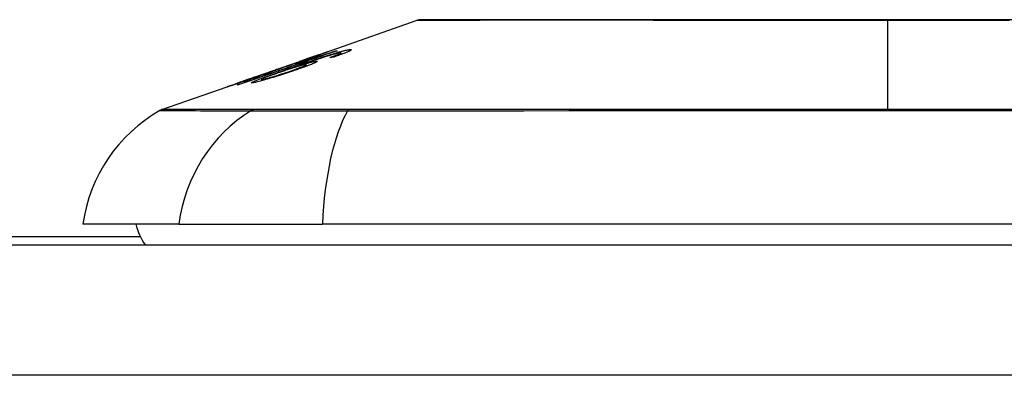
# Model space of a CAD drawing. Header units: inches. Extents: x 11 to 342, y 26 to 169.
# Tile 113 of 218: x 45.764 to 46.51, y 169.082 to 169.351. Entities that reach past the tile are written whole.
import ezdxf

# ---------------------------------------------------------------- set-up
doc = ezdxf.new("R2010")
doc.units = ezdxf.units.IN
doc.header["$MEASUREMENT"] = 0
doc.layers.add('Visible Edges(ANSI)', color=7, linetype='Continuous', lineweight=25)
doc.layers.add('Visible Tangent Edges(ANSI)', color=7, linetype='Continuous', lineweight=25)

msp = doc.modelspace()

# ---------------------------------------------------------------- linework, layer by layer
at = {"layer": 'Visible Edges(ANSI)'}
for p, q in [((45.98691, 169.32358), (46.0651, 169.35095)), ((46.00345, 169.32777), (46.00345, 169.32751)), ((45.9416, 169.30772), (45.97672, 169.32001)), ((45.97258, 169.31778), (45.98138, 169.32086)), ((45.97714, 169.32015), (45.97714, 169.32015)), ((45.98138, 169.32086), (45.98138, 169.32045)), ((45.98651, 169.32203), (45.98651, 169.32165)), ((45.99009, 169.32458), (45.99009, 169.3243)), ((46.00548, 169.32517), (46.00548, 169.32428)), ((46.00726, 169.32617), (46.00726, 169.32493)), ((45.95767, 169.31329), (45.96576, 169.31612)), ((45.95902, 169.3137), (45.95902, 169.31342)), ((45.96571, 169.31609), (45.96571, 169.31586)), ((45.97401, 169.31602), (45.97401, 169.31566)), ((45.98095, 169.3172), (45.98095, 169.316)), ((45.87157, 169.28321), (45.93341, 169.30485)), ((45.94118, 169.30757), (45.94118, 169.30756)), ((45.94698, 169.30598), (45.94698, 169.30506)), ((45.92873, 169.30313), (45.92873, 169.30291)), ((45.88444, 169.1963), (45.81168, 169.1963)), ((45.88444, 169.1963), (45.99322, 169.1963)), ((46.8506, 169.1963), (45.99322, 169.1963)), ((45.85521, 169.18655), (44.92191, 169.18655)), ((10.61941, 169.18055), (82.22441, 169.18055))]:
    msp.add_line(p, q, dxfattribs=at)
at = {"layer": 'Visible Edges(ANSI)', "flags": 128}
for points in [[(46.52538, 169.35126), (46.50862, 169.35125), (46.49161, 169.35124), (46.47442, 169.35123), (46.45711, 169.35123), (46.43973, 169.35122), (46.42236, 169.35122), (46.40497, 169.35122), (46.38757, 169.35123), (46.37021, 169.35123), (46.35295, 169.35124), (46.33585, 169.35125), (46.31899, 169.35126), (46.30241, 169.35128), (46.28618, 169.35129), (46.27027, 169.35131), (46.25466, 169.35132), (46.23942, 169.35134), (46.22461, 169.35136), (46.21027, 169.35138), (46.19647, 169.35139), (46.18325, 169.3514), (46.17065, 169.35141), (46.15867, 169.3514), (46.14732, 169.35139), (46.13663, 169.35138), (46.12664, 169.35136), (46.11732, 169.35134), (46.10871, 169.35133), (46.10084, 169.35131), (46.09375, 169.35129), (46.08746, 169.35128), (46.08199, 169.35126), (46.07735, 169.35125), (46.07355, 169.35124), (46.07057, 169.35123), (46.06843, 169.35123), (46.06715, 169.35122), (46.06672, 169.35122)], [(46.00442, 169.32784), (46.00134, 169.32678), (45.99826, 169.32571), (45.99517, 169.32464), (45.99208, 169.32357), (45.98898, 169.3225), (45.98587, 169.32143), (45.98276, 169.32035), (45.97965, 169.31928), (45.97654, 169.3182), (45.97343, 169.31712), (45.97032, 169.31605), (45.9672, 169.31497), (45.96409, 169.31389), (45.96098, 169.31281), (45.95787, 169.31174), (45.95477, 169.31066), (45.95166, 169.30959), (45.94857, 169.30852), (45.94548, 169.30744), (45.94239, 169.30638), (45.93931, 169.30531), (45.93624, 169.30424), (45.93318, 169.30318), (45.93013, 169.30213)], [(45.97714, 169.32015), (45.97886, 169.32076), (45.98056, 169.32136), (45.98225, 169.32194), (45.98389, 169.32252), (45.9855, 169.32308), (45.98706, 169.32363), (45.98849, 169.32413), (45.98974, 169.32457), (45.99082, 169.32494), (45.99174, 169.32527), (45.99253, 169.32554), (45.99324, 169.32578), (45.9939, 169.32601), (45.99451, 169.32622), (45.99506, 169.32641), (45.99557, 169.32658), (45.99601, 169.32673), (45.9964, 169.32686), (45.99673, 169.32697), (45.997, 169.32705), (45.99723, 169.32712), (45.9974, 169.32717), (45.99752, 169.3272), (45.9976, 169.32722)], [(45.9976, 169.32722), (45.99763, 169.32721), (45.99756, 169.32716), (45.99738, 169.32708), (45.9971, 169.32696), (45.99672, 169.3268), (45.99623, 169.32661), (45.99563, 169.32637), (45.99495, 169.32611), (45.99417, 169.32581), (45.99329, 169.32548), (45.99232, 169.32512), (45.99126, 169.32473), (45.99018, 169.32434), (45.9891, 169.32394), (45.98805, 169.32356), (45.98704, 169.3232), (45.9861, 169.32286), (45.98515, 169.32253), (45.9842, 169.32219), (45.98323, 169.32184), (45.98224, 169.3215), (45.98124, 169.32114), (45.98023, 169.32079), (45.97921, 169.32043)], [(45.98138, 169.32086), (45.98241, 169.32117), (45.98344, 169.32149), (45.98447, 169.3218), (45.98549, 169.32211), (45.9865, 169.32242), (45.9875, 169.32273), (45.98849, 169.32304), (45.98946, 169.32334), (45.99042, 169.32364), (45.99136, 169.32393), (45.99227, 169.32422), (45.99316, 169.32449), (45.99403, 169.32476), (45.99486, 169.32503), (45.99566, 169.32528), (45.99647, 169.32554), (45.9973, 169.3258), (45.99814, 169.32606), (45.999, 169.32634), (45.99987, 169.32662), (46.00075, 169.3269), (46.00165, 169.32719), (46.00255, 169.32748), (46.00345, 169.32777)], [(46.00069, 169.32534), (46.00149, 169.32558), (46.00228, 169.32582), (46.00305, 169.32605), (46.00381, 169.32628), (46.00456, 169.32649), (46.00529, 169.32671), (46.006, 169.32691), (46.00669, 169.3271), (46.00735, 169.32728), (46.00799, 169.32745), (46.0086, 169.32761), (46.00919, 169.32777), (46.00976, 169.32791), (46.01029, 169.32804), (46.0108, 169.32816), (46.01129, 169.32826), (46.01174, 169.32836), (46.01216, 169.32845), (46.01255, 169.32852), (46.01292, 169.32858), (46.01326, 169.32864), (46.01358, 169.32868), (46.01387, 169.32872), (46.01413, 169.32874)], [(46.01413, 169.32874), (46.01447, 169.32876), (46.01475, 169.32876), (46.01497, 169.32874), (46.01511, 169.32869), (46.01518, 169.32862), (46.01516, 169.32851), (46.01506, 169.32838), (46.01487, 169.32823), (46.01459, 169.32805), (46.01423, 169.32784), (46.01378, 169.32761), (46.01324, 169.32735), (46.01263, 169.32707), (46.01195, 169.32677), (46.01119, 169.32645), (46.01037, 169.32612), (46.00948, 169.32577), (46.00854, 169.32541), (46.00755, 169.32504), (46.00651, 169.32465), (46.00544, 169.32426), (46.00433, 169.32387), (46.0032, 169.32347), (46.00204, 169.32306)], [(46.00345, 169.32777), (46.00349, 169.32778), (46.00353, 169.32778), (46.00357, 169.32778), (46.00361, 169.32779), (46.00365, 169.32779), (46.00369, 169.32779), (46.00373, 169.32779), (46.00378, 169.3278), (46.00382, 169.3278), (46.00386, 169.3278), (46.0039, 169.32781), (46.00394, 169.32781), (46.00398, 169.32781), (46.00402, 169.32781), (46.00406, 169.32782), (46.0041, 169.32782), (46.00414, 169.32782), (46.00418, 169.32782), (46.00422, 169.32783), (46.00426, 169.32783), (46.0043, 169.32783), (46.00434, 169.32783), (46.00438, 169.32784), (46.00442, 169.32784)], [(45.92864, 169.30191), (45.93103, 169.30274), (45.93343, 169.30357), (45.93583, 169.30441), (45.93823, 169.30525), (45.94064, 169.30608), (45.94305, 169.30692), (45.94546, 169.30776), (45.94788, 169.3086), (45.95029, 169.30944), (45.95271, 169.31028), (45.95513, 169.31112), (45.95755, 169.31196), (45.95997, 169.3128), (45.96239, 169.31364), (45.9648, 169.31448), (45.96722, 169.31532), (45.96964, 169.31616), (45.97206, 169.317), (45.97447, 169.31784), (45.97688, 169.31868), (45.97929, 169.31952), (45.9817, 169.32036), (45.98411, 169.32119), (45.98651, 169.32203)], [(45.97921, 169.32043), (45.97852, 169.32019), (45.97783, 169.31995), (45.97714, 169.31972), (45.97646, 169.31948), (45.97577, 169.31924), (45.97509, 169.31901), (45.97442, 169.31878), (45.97376, 169.31855), (45.9731, 169.31833), (45.97245, 169.31811), (45.97179, 169.31789), (45.97111, 169.31766), (45.97042, 169.31742), (45.96971, 169.31718), (45.96899, 169.31694), (45.96826, 169.3167), (45.96754, 169.31646), (45.96686, 169.31624), (45.96621, 169.31602), (45.9656, 169.31582), (45.96503, 169.31564), (45.9645, 169.31547), (45.964, 169.31531), (45.96354, 169.31516)], [(45.96572, 169.31609), (45.96622, 169.31623), (45.96739, 169.3166), (45.96911, 169.31716), (45.9705, 169.31763), (45.97103, 169.3178), (45.97138, 169.31792), (45.97174, 169.31804), (45.97212, 169.31817), (45.9725, 169.3183), (45.97289, 169.31843), (45.97329, 169.31857), (45.97369, 169.31871), (45.97411, 169.31885), (45.97454, 169.319), (45.97497, 169.31914), (45.9754, 169.31929), (45.97584, 169.31944), (45.97628, 169.3196), (45.97672, 169.31975), (45.97716, 169.3199), (45.9776, 169.32006), (45.97805, 169.32021), (45.97849, 169.32037), (45.97894, 169.32052)], [(45.96808, 169.31443), (45.96949, 169.31492), (45.97091, 169.31542), (45.97234, 169.31591), (45.97376, 169.3164), (45.97519, 169.3169), (45.97661, 169.31739), (45.97804, 169.31788), (45.97946, 169.31836), (45.98087, 169.31884), (45.98227, 169.31932), (45.98367, 169.31979), (45.98506, 169.32026), (45.98644, 169.32072), (45.9878, 169.32118), (45.98915, 169.32163), (45.99048, 169.32207), (45.99179, 169.3225), (45.99309, 169.32293), (45.99439, 169.32335), (45.99567, 169.32376), (45.99695, 169.32417), (45.99822, 169.32457), (45.99946, 169.32496), (46.00069, 169.32534)], [(45.98865, 169.31999), (45.98915, 169.32002), (45.98945, 169.31998), (45.98953, 169.31987), (45.98939, 169.31969), (45.98903, 169.31943), (45.98846, 169.31912), (45.98778, 169.31878), (45.98704, 169.31844), (45.98632, 169.31812), (45.98562, 169.31783), (45.98488, 169.31752), (45.98409, 169.3172), (45.98324, 169.31687), (45.98234, 169.31652), (45.98139, 169.31616), (45.9804, 169.31579), (45.97937, 169.31542), (45.97831, 169.31504), (45.97722, 169.31465), (45.9761, 169.31425), (45.97495, 169.31386), (45.97379, 169.31345), (45.97261, 169.31305), (45.97141, 169.31264)], [(45.98651, 169.32203), (45.98599, 169.32186), (45.98547, 169.3217), (45.98495, 169.32154), (45.98444, 169.32138), (45.98394, 169.32123), (45.98344, 169.32108), (45.98294, 169.32092), (45.98246, 169.32077), (45.98198, 169.32063), (45.98151, 169.32048), (45.98104, 169.32034), (45.98059, 169.3202), (45.98014, 169.32007), (45.9797, 169.31993), (45.9792, 169.31978), (45.97861, 169.3196), (45.97795, 169.3194), (45.97723, 169.31918), (45.97647, 169.31895), (45.97568, 169.31871), (45.97488, 169.31847), (45.97409, 169.31823), (45.97332, 169.318), (45.97258, 169.31778)], [(46.00223, 169.32522), (46.0003, 169.32467), (45.99823, 169.32405), (45.99606, 169.32338), (45.99385, 169.32268), (45.99177, 169.32202), (45.98996, 169.32143), (45.9885, 169.32095), (45.98746, 169.3206), (45.98663, 169.32033), (45.98579, 169.32005), (45.98495, 169.31976), (45.9841, 169.31948), (45.98324, 169.31919), (45.98238, 169.3189), (45.98152, 169.3186), (45.98067, 169.31831), (45.97981, 169.31802), (45.97896, 169.31773), (45.97811, 169.31743), (45.97727, 169.31715), (45.97644, 169.31686), (45.97561, 169.31658), (45.9748, 169.3163), (45.97401, 169.31602)], [(45.97401, 169.31602), (45.97465, 169.31622), (45.9753, 169.31643), (45.97593, 169.31662), (45.97656, 169.31682), (45.97719, 169.31701), (45.9778, 169.3172), (45.97841, 169.31738), (45.97901, 169.31756), (45.9796, 169.31774), (45.98021, 169.31792), (45.98085, 169.3181), (45.98152, 169.3183), (45.98221, 169.31849), (45.98291, 169.31868), (45.98362, 169.31888), (45.98435, 169.31907), (45.98506, 169.31925), (45.98573, 169.31941), (45.98635, 169.31956), (45.98691, 169.31968), (45.98743, 169.31979), (45.98789, 169.31988), (45.9883, 169.31994), (45.98865, 169.31999)], [(45.99007, 169.32458), (45.98996, 169.32456), (45.98974, 169.32449), (45.9894, 169.32438), (45.98894, 169.32423), (45.98835, 169.32404), (45.9877, 169.32382), (45.98705, 169.32359), (45.98644, 169.32338), (45.9859, 169.3232), (45.98534, 169.32301), (45.98476, 169.3228), (45.98416, 169.32259), (45.98353, 169.32238), (45.98289, 169.32215), (45.98223, 169.32192), (45.98155, 169.32169), (45.98087, 169.32145), (45.98017, 169.32121), (45.97947, 169.32096), (45.97876, 169.32071), (45.97805, 169.32047), (45.97733, 169.32022), (45.97662, 169.31997), (45.97591, 169.31972)], [(45.97591, 169.31972), (45.97596, 169.31974), (45.97601, 169.31976), (45.97606, 169.31977), (45.97611, 169.31979), (45.97616, 169.31981), (45.97622, 169.31983), (45.97627, 169.31985), (45.97632, 169.31987), (45.97637, 169.31989), (45.97642, 169.3199), (45.97647, 169.31992), (45.97652, 169.31994), (45.97657, 169.31996), (45.97662, 169.31998), (45.97668, 169.32), (45.97673, 169.32001), (45.97678, 169.32003), (45.97683, 169.32005), (45.97688, 169.32007), (45.97693, 169.32008), (45.97698, 169.3201), (45.97703, 169.32012), (45.97709, 169.32014), (45.97714, 169.32015)], [(45.97894, 169.32052), (45.97971, 169.32079), (45.98047, 169.32106), (45.98123, 169.32132), (45.98198, 169.32159), (45.98271, 169.32185), (45.98342, 169.3221), (45.98411, 169.32235), (45.98478, 169.32258), (45.98542, 169.32281), (45.98603, 169.32304), (45.98662, 169.32325), (45.98717, 169.32345), (45.98768, 169.32364), (45.98815, 169.32381), (45.98856, 169.32397), (45.98893, 169.3241), (45.98925, 169.32422), (45.98951, 169.32433), (45.98973, 169.32441), (45.98989, 169.32448), (45.99, 169.32453), (45.99007, 169.32456), (45.99009, 169.32458), (45.99007, 169.32458)], [(45.9988, 169.32265), (45.99911, 169.32276), (45.99943, 169.32287), (45.99974, 169.32298), (46.00005, 169.3231), (46.00036, 169.32321), (46.00067, 169.32332), (46.00098, 169.32344), (46.00129, 169.32355), (46.0016, 169.32366), (46.0019, 169.32377), (46.00219, 169.32388), (46.00249, 169.32399), (46.00277, 169.3241), (46.00305, 169.3242), (46.00333, 169.32431), (46.00359, 169.32441), (46.00385, 169.32451), (46.00411, 169.32461), (46.00436, 169.32471), (46.0046, 169.32481), (46.00484, 169.3249), (46.00506, 169.32499), (46.00528, 169.32508), (46.00548, 169.32517)], [(46.00204, 169.32306), (46.0019, 169.32305), (46.00177, 169.32303), (46.00163, 169.32301), (46.0015, 169.323), (46.00136, 169.32298), (46.00123, 169.32296), (46.00109, 169.32295), (46.00096, 169.32293), (46.00082, 169.32291), (46.00069, 169.3229), (46.00055, 169.32288), (46.00042, 169.32286), (46.00029, 169.32284), (46.00015, 169.32283), (46.00002, 169.32281), (45.99988, 169.32279), (45.99975, 169.32277), (45.99961, 169.32276), (45.99948, 169.32274), (45.99934, 169.32272), (45.99921, 169.3227), (45.99907, 169.32268), (45.99894, 169.32267), (45.9988, 169.32265)], [(46.00672, 169.32625), (46.00662, 169.32624), (46.00651, 169.32622), (46.0064, 169.32621), (46.00627, 169.32619), (46.00614, 169.32617), (46.006, 169.32614), (46.00586, 169.32612), (46.0057, 169.32609), (46.00554, 169.32605), (46.00537, 169.32602), (46.00519, 169.32598), (46.00501, 169.32594), (46.00481, 169.32589), (46.00461, 169.32584), (46.0044, 169.32579), (46.00419, 169.32574), (46.00396, 169.32568), (46.00374, 169.32562), (46.0035, 169.32556), (46.00326, 169.3255), (46.00301, 169.32543), (46.00276, 169.32536), (46.0025, 169.32529), (46.00223, 169.32522)], [(46.00548, 169.32517), (46.00569, 169.32526), (46.00589, 169.32535), (46.00608, 169.32544), (46.00625, 169.32552), (46.00642, 169.3256), (46.00657, 169.32568), (46.0067, 169.32575), (46.00682, 169.32582), (46.00693, 169.32588), (46.00702, 169.32594), (46.0071, 169.32599), (46.00716, 169.32604), (46.00721, 169.32608), (46.00724, 169.32612), (46.00725, 169.32616), (46.00725, 169.32619), (46.00724, 169.32621), (46.00721, 169.32623), (46.00716, 169.32625), (46.0071, 169.32625), (46.00702, 169.32626), (46.00694, 169.32626), (46.00683, 169.32625), (46.00672, 169.32625)], [(45.94031, 169.30347), (45.93924, 169.30345), (45.93992, 169.30398), (45.94229, 169.30505), (45.94474, 169.30603), (45.94578, 169.30643), (45.94673, 169.30679), (45.94773, 169.30717), (45.94877, 169.30755), (45.94984, 169.30795), (45.95094, 169.30835), (45.95206, 169.30876), (45.95319, 169.30917), (45.95435, 169.30959), (45.95554, 169.31001), (45.95675, 169.31044), (45.95798, 169.31088), (45.95922, 169.31132), (45.96048, 169.31177), (45.96175, 169.31221), (45.96302, 169.31266), (45.96429, 169.31311), (45.96556, 169.31355), (45.96682, 169.31399), (45.96808, 169.31443)], [(45.97141, 169.31264), (45.9699, 169.31214), (45.96838, 169.31163), (45.96684, 169.31113), (45.9653, 169.31062), (45.96375, 169.31012), (45.96218, 169.30962), (45.9606, 169.30912), (45.95901, 169.30862), (45.95743, 169.30813), (45.95587, 169.30765), (45.95435, 169.30719), (45.95287, 169.30675), (45.95144, 169.30633), (45.95006, 169.30593), (45.94873, 169.30555), (45.94746, 169.30519), (45.94626, 169.30486), (45.94512, 169.30456), (45.94406, 169.30429), (45.94309, 169.30405), (45.94223, 169.30385), (45.94148, 169.30368), (45.94085, 169.30356), (45.94031, 169.30347)], [(45.94512, 169.30866), (45.94595, 169.30895), (45.94678, 169.30924), (45.94761, 169.30953), (45.94842, 169.30982), (45.94923, 169.3101), (45.95002, 169.31038), (45.9508, 169.31066), (45.95156, 169.31093), (45.95229, 169.31119), (45.95299, 169.31144), (45.95367, 169.31169), (45.95431, 169.31192), (45.95493, 169.31214), (45.95554, 169.31237), (45.95616, 169.31259), (45.95677, 169.31282), (45.95734, 169.31303), (45.95784, 169.31322), (45.95826, 169.31338), (45.95858, 169.3135), (45.95881, 169.3136), (45.95895, 169.31366), (45.95901, 169.31369), (45.959, 169.3137)], [(45.96354, 169.31516), (45.96338, 169.31509), (45.96319, 169.31501), (45.96298, 169.31493), (45.96274, 169.31483), (45.96247, 169.31473), (45.96217, 169.31461), (45.96184, 169.31448), (45.96148, 169.31434), (45.96108, 169.31419), (45.96065, 169.31403), (45.9602, 169.31386), (45.95971, 169.31368), (45.9592, 169.31349), (45.95862, 169.31328), (45.9579, 169.31302), (45.95701, 169.31269), (45.95595, 169.31231), (45.9547, 169.31186), (45.9533, 169.31136), (45.95184, 169.31084), (45.95035, 169.31032), (45.94883, 169.30978), (45.94729, 169.30925), (45.94574, 169.30871)], [(45.94751, 169.30596), (45.94774, 169.30599), (45.94801, 169.30605), (45.94833, 169.30611), (45.94869, 169.30619), (45.94908, 169.30629), (45.94952, 169.30639), (45.95, 169.30652), (45.95052, 169.30665), (45.95107, 169.3068), (45.95164, 169.30696), (45.95224, 169.30713), (45.95287, 169.30731), (45.95351, 169.3075), (45.95417, 169.30769), (45.95486, 169.3079), (45.95574, 169.30816), (45.95686, 169.3085), (45.95822, 169.30892), (45.95982, 169.30942), (45.96152, 169.30997), (45.96322, 169.31052), (45.96492, 169.31108), (45.96659, 169.31164), (45.96824, 169.3122)], [(45.959, 169.3137), (45.95898, 169.3137), (45.95896, 169.31369), (45.95893, 169.31369), (45.95891, 169.31368), (45.95887, 169.31367), (45.95883, 169.31366), (45.95879, 169.31365), (45.95875, 169.31363), (45.9587, 169.31362), (45.95865, 169.3136), (45.95859, 169.31359), (45.95853, 169.31357), (45.95847, 169.31355), (45.95841, 169.31353), (45.95834, 169.31351), (45.95827, 169.31349), (45.9582, 169.31346), (45.95813, 169.31344), (45.95806, 169.31342), (45.95798, 169.31339), (45.9579, 169.31337), (45.95783, 169.31334), (45.95775, 169.31332), (45.95767, 169.31329)], [(45.98033, 169.31725), (45.97987, 169.31718), (45.97928, 169.31707), (45.97858, 169.31691), (45.97776, 169.31671), (45.97682, 169.31646), (45.97581, 169.31618), (45.97481, 169.31589), (45.97386, 169.31562), (45.97303, 169.31536), (45.97225, 169.31513), (45.97146, 169.31489), (45.97066, 169.31464), (45.96984, 169.31438), (45.96902, 169.31411), (45.96817, 169.31384), (45.96733, 169.31357), (45.96648, 169.31329), (45.96563, 169.31301), (45.96478, 169.31272), (45.96394, 169.31244), (45.9631, 169.31215), (45.96226, 169.31187), (45.96143, 169.31158), (45.96061, 169.3113)], [(45.96576, 169.31612), (45.96576, 169.31612), (45.96576, 169.31611), (45.96575, 169.31611), (45.96575, 169.31611), (45.96574, 169.31611), (45.96574, 169.31611), (45.96574, 169.3161), (45.96573, 169.3161), (45.96573, 169.3161), (45.96573, 169.3161), (45.96572, 169.3161), (45.96572, 169.3161), (45.96572, 169.3161), (45.96572, 169.31609), (45.96572, 169.31609), (45.96571, 169.31609), (45.96571, 169.31609), (45.96571, 169.31609), (45.96571, 169.31609), (45.96571, 169.31609), (45.96571, 169.31609), (45.96571, 169.31609), (45.96572, 169.31609), (45.96572, 169.31609)], [(45.96824, 169.3122), (45.96948, 169.31262), (45.9707, 169.31304), (45.97189, 169.31346), (45.97305, 169.31387), (45.97417, 169.31427), (45.97523, 169.31466), (45.97623, 169.31504), (45.97717, 169.31539), (45.97799, 169.31572), (45.97866, 169.316), (45.97921, 169.31623), (45.97964, 169.31642), (45.97998, 169.31658), (45.98027, 169.31672), (45.98051, 169.31685), (45.9807, 169.31696), (45.98084, 169.31706), (45.98092, 169.31714), (45.98095, 169.3172), (45.98092, 169.31724), (45.98084, 169.31727), (45.98071, 169.31728), (45.98054, 169.31727), (45.98033, 169.31725)], [(45.92116, 169.30047), (45.92113, 169.30048), (45.92126, 169.30054), (45.92156, 169.30066), (45.92205, 169.30084), (45.92273, 169.30109), (45.92357, 169.30139), (45.92446, 169.30171), (45.92535, 169.30202), (45.92619, 169.30232), (45.92697, 169.30259), (45.92778, 169.30288), (45.92863, 169.30318), (45.92953, 169.30349), (45.93046, 169.30382), (45.93143, 169.30416), (45.93243, 169.30451), (45.93346, 169.30487), (45.93451, 169.30524), (45.93558, 169.30561), (45.93667, 169.30599), (45.93778, 169.30638), (45.9389, 169.30677), (45.94003, 169.30717), (45.94118, 169.30757)], [(45.94574, 169.30871), (45.94365, 169.30798), (45.94157, 169.30726), (45.9395, 169.30655), (45.93748, 169.30586), (45.93553, 169.30519), (45.93365, 169.30455), (45.93189, 169.30396), (45.93033, 169.30344), (45.92899, 169.30299), (45.92787, 169.30262), (45.92697, 169.30232), (45.92616, 169.30205), (45.92541, 169.3018), (45.92471, 169.30158), (45.92408, 169.30137), (45.9235, 169.30118), (45.92299, 169.30102), (45.92254, 169.30088), (45.92216, 169.30076), (45.92184, 169.30066), (45.92158, 169.30058), (45.92139, 169.30053), (45.92124, 169.30049), (45.92116, 169.30047)], [(45.9428, 169.30813), (45.94159, 169.3077), (45.94037, 169.30728), (45.93916, 169.30685), (45.93798, 169.30644), (45.93683, 169.30603), (45.93571, 169.30564), (45.93462, 169.30526), (45.93359, 169.30489), (45.93264, 169.30456), (45.93187, 169.30428), (45.93126, 169.30407), (45.93078, 169.30389), (45.93041, 169.30376), (45.93009, 169.30364), (45.9298, 169.30354), (45.92954, 169.30345), (45.92932, 169.30336), (45.92914, 169.30329), (45.92899, 169.30324), (45.92887, 169.30319), (45.92879, 169.30316), (45.92875, 169.30314), (45.92873, 169.30313), (45.92875, 169.30313)], [(45.92875, 169.30313), (45.92885, 169.30315), (45.92903, 169.3032), (45.9293, 169.30328), (45.92966, 169.3034), (45.9301, 169.30354), (45.93063, 169.30372), (45.93126, 169.30392), (45.93194, 169.30415), (45.93265, 169.30439), (45.93338, 169.30463), (45.93409, 169.30487), (45.93482, 169.30512), (45.93557, 169.30537), (45.93635, 169.30564), (45.93715, 169.30591), (45.93798, 169.30619), (45.93884, 169.30649), (45.93971, 169.30679), (45.9406, 169.30709), (45.94149, 169.3074), (45.94239, 169.30771), (45.94329, 169.30803), (45.9442, 169.30834), (45.94512, 169.30866)], [(45.94118, 169.30757), (45.94124, 169.30759), (45.94131, 169.30762), (45.94138, 169.30764), (45.94145, 169.30767), (45.94151, 169.30769), (45.94158, 169.30771), (45.94165, 169.30774), (45.94172, 169.30776), (45.94179, 169.30778), (45.94185, 169.30781), (45.94192, 169.30783), (45.94199, 169.30785), (45.94206, 169.30788), (45.94213, 169.3079), (45.94219, 169.30792), (45.94226, 169.30795), (45.94233, 169.30797), (45.9424, 169.30799), (45.94246, 169.30802), (45.94253, 169.30804), (45.9426, 169.30806), (45.94267, 169.30809), (45.94274, 169.30811), (45.9428, 169.30813)], [(45.96061, 169.3113), (45.95975, 169.311), (45.9589, 169.3107), (45.95807, 169.31041), (45.95726, 169.31012), (45.95646, 169.30984), (45.95568, 169.30956), (45.95491, 169.30928), (45.95417, 169.30901), (45.95343, 169.30874), (45.95272, 169.30847), (45.95202, 169.30821), (45.95134, 169.30795), (45.95068, 169.3077), (45.95006, 169.30745), (45.94948, 169.30722), (45.94895, 169.307), (45.94849, 169.3068), (45.94808, 169.30662), (45.94773, 169.30646), (45.94738, 169.30628), (45.94709, 169.30611), (45.94698, 169.30597), (45.94712, 169.30592), (45.94751, 169.30596)], [(45.93013, 169.30213), (45.93007, 169.30212), (45.93, 169.30211), (45.92994, 169.3021), (45.92988, 169.30209), (45.92982, 169.30208), (45.92976, 169.30207), (45.92969, 169.30207), (45.92963, 169.30206), (45.92957, 169.30205), (45.92951, 169.30204), (45.92944, 169.30203), (45.92938, 169.30202), (45.92932, 169.30201), (45.92926, 169.302), (45.9292, 169.30199), (45.92913, 169.30198), (45.92907, 169.30197), (45.92901, 169.30197), (45.92895, 169.30196), (45.92888, 169.30195), (45.92882, 169.30194), (45.92876, 169.30193), (45.9287, 169.30192), (45.92864, 169.30191)]]:
    msp.add_lwpolyline(points, dxfattribs=at)
at = {"layer": 'Visible Edges(ANSI)'}
for centre, radius, start, end in [((46.06673, 169.3463), 0.00492, 90.17314, 109.29005), ((45.92865, 169.17998), 0.11811, 119.81689, 172.0587), ((45.87482, 169.27392), 0.00984, 109.29005, 119.81689), ((45.89042, 169.20418), 0.03937, 191.53696, 216.8699)]:
    msp.add_arc(centre, radius, start, end, dxfattribs=at)
at = {"layer": 'Visible Tangent Edges(ANSI)'}
for p, q in [((46.42191, 169.35122), (46.42191, 169.35095)), ((46.42191, 169.28321), (46.42191, 169.35095)), ((45.9976, 169.32722), (45.9976, 169.32719)), ((46.01413, 169.32874), (46.01413, 169.32779)), ((45.97894, 169.32052), (45.97894, 169.32034)), ((45.98865, 169.31999), (45.98865, 169.31921)), ((46.00069, 169.32534), (46.00069, 169.32478)), ((45.96572, 169.31609), (45.96572, 169.31586)), ((45.96808, 169.31443), (45.96808, 169.31381)), ((45.96824, 169.3122), (45.96824, 169.31159)), ((45.94512, 169.30866), (45.94512, 169.30849)), ((45.94751, 169.30596), (45.94751, 169.3052)), ((45.92875, 169.30313), (45.92875, 169.30291)), ((45.94136, 169.28324), (45.94119, 169.28324)), ((46.01358, 169.28324), (46.01311, 169.28324)), ((82.22441, 169.08155), (10.61941, 169.08155))]:
    msp.add_line(p, q, dxfattribs=at)
at = {"layer": 'Visible Tangent Edges(ANSI)', "flags": 128}
for points in [[(46.06513, 169.35095), (46.06528, 169.35095), (46.06573, 169.35095), (46.06648, 169.35095), (46.06754, 169.35096), (46.06889, 169.35097), (46.07055, 169.35097), (46.07251, 169.35098), (46.07476, 169.351), (46.0773, 169.35101), (46.08014, 169.35102), (46.08326, 169.35104), (46.08667, 169.35105), (46.09036, 169.35107), (46.09433, 169.35108), (46.09858, 169.3511), (46.10311, 169.35112), (46.1079, 169.35113), (46.11297, 169.35115), (46.11828, 169.35117), (46.12383, 169.35118), (46.12964, 169.3512), (46.13568, 169.35122), (46.14195, 169.35123), (46.14845, 169.35125)], [(46.14845, 169.35125), (46.15015, 169.35125), (46.15186, 169.35126), (46.15358, 169.35126), (46.15532, 169.35126), (46.15707, 169.35127), (46.15884, 169.35127), (46.16062, 169.35127), (46.16242, 169.35127), (46.16423, 169.35127), (46.16605, 169.35127), (46.16789, 169.35127), (46.16974, 169.35127), (46.17161, 169.35127), (46.17349, 169.35127), (46.17538, 169.35127), (46.17729, 169.35127), (46.17921, 169.35127), (46.18114, 169.35127), (46.18309, 169.35127), (46.18505, 169.35126), (46.18703, 169.35126), (46.18902, 169.35126), (46.19102, 169.35125), (46.19304, 169.35125)], [(46.19304, 169.35125), (46.20107, 169.35123), (46.2093, 169.35122), (46.21771, 169.3512), (46.2263, 169.35118), (46.23506, 169.35117), (46.24397, 169.35115), (46.25302, 169.35113), (46.26221, 169.35112), (46.27151, 169.3511), (46.28094, 169.35108), (46.29048, 169.35107), (46.30014, 169.35105), (46.3099, 169.35104), (46.31976, 169.35102), (46.32972, 169.35101), (46.33976, 169.351), (46.3499, 169.35098), (46.3601, 169.35097), (46.37036, 169.35097), (46.38065, 169.35096), (46.39096, 169.35095), (46.40129, 169.35095), (46.41161, 169.35095), (46.42191, 169.35095)], [(46.42191, 169.35095), (46.43225, 169.35095), (46.44259, 169.35095), (46.45293, 169.35095), (46.46326, 169.35096), (46.47355, 169.35097), (46.4838, 169.35098), (46.494, 169.35099), (46.50412, 169.351), (46.51417, 169.35101)], [(45.86993, 169.28246), (45.87005, 169.28246), (45.87041, 169.28246), (45.87102, 169.28245), (45.87187, 169.28245), (45.87296, 169.28245), (45.87429, 169.28244), (45.87587, 169.28244), (45.87768, 169.28243), (45.87974, 169.28242), (45.88203, 169.28241), (45.88457, 169.28241), (45.88734, 169.2824), (45.89035, 169.28239), (45.89361, 169.28238), (45.8971, 169.28237), (45.90083, 169.28236), (45.90479, 169.28234), (45.90899, 169.28233), (45.91342, 169.28232), (45.91809, 169.28231), (45.923, 169.28229), (45.92813, 169.28228), (45.9335, 169.28227), (45.93909, 169.28226)], [(45.94119, 169.28324), (45.93556, 169.28324), (45.93018, 169.28324), (45.92502, 169.28324), (45.92009, 169.28324), (45.9154, 169.28324), (45.91094, 169.28324), (45.90671, 169.28324), (45.90272, 169.28323), (45.89897, 169.28323), (45.89545, 169.28323), (45.89218, 169.28323), (45.88914, 169.28322), (45.88634, 169.28322), (45.88379, 169.28322), (45.88147, 169.28322), (45.8794, 169.28322), (45.87757, 169.28321), (45.87598, 169.28321), (45.87463, 169.28321), (45.87353, 169.28321), (45.87267, 169.28321), (45.87206, 169.28321), (45.87169, 169.28321), (45.87157, 169.28321)], [(45.93909, 169.28226), (45.94063, 169.28224), (45.94232, 169.28223), (45.94417, 169.28222), (45.94617, 169.28222), (45.94832, 169.28221), (45.95061, 169.2822), (45.95305, 169.2822), (45.95563, 169.2822), (45.95835, 169.28219), (45.9612, 169.28219), (45.96417, 169.28219), (45.96727, 169.28219), (45.97048, 169.28219), (45.97382, 169.28219), (45.97726, 169.28219), (45.98081, 169.2822), (45.98446, 169.2822), (45.9882, 169.2822), (45.99203, 169.28221), (45.99594, 169.28222), (45.99994, 169.28222), (46.004, 169.28223), (46.00813, 169.28224), (46.01233, 169.28226)], [(46.01311, 169.28324), (46.00901, 169.28324), (46.00498, 169.28324), (46.00101, 169.28324), (45.99712, 169.28324), (45.9933, 169.28324), (45.98956, 169.28324), (45.98591, 169.28324), (45.98235, 169.28324), (45.97889, 169.28324), (45.97553, 169.28324), (45.97228, 169.28324), (45.96913, 169.28324), (45.9661, 169.28324), (45.96319, 169.28324), (45.9604, 169.28324), (45.95774, 169.28324), (45.9552, 169.28324), (45.9528, 169.28324), (45.95054, 169.28324), (45.94841, 169.28324), (45.94643, 169.28324), (45.94459, 169.28324), (45.9429, 169.28324), (45.94136, 169.28324)], [(46.01233, 169.28226), (46.04524, 169.28228), (46.0785, 169.28231), (46.11209, 169.28233), (46.14596, 169.28236), (46.18007, 169.28238), (46.21439, 169.2824), (46.24887, 169.28242), (46.28347, 169.28243), (46.31815, 169.28244), (46.35287, 169.28245), (46.38757, 169.28246), (46.42226, 169.28246), (46.45695, 169.28246), (46.49165, 169.28245), (46.52634, 169.28244)], [(46.42191, 169.28321), (46.40463, 169.28321), (46.38734, 169.28321), (46.37004, 169.28321), (46.35274, 169.28321), (46.33544, 169.28321), (46.31815, 169.28321), (46.30086, 169.28321), (46.28359, 169.28322), (46.26634, 169.28322), (46.24911, 169.28322), (46.23192, 169.28322), (46.21476, 169.28322), (46.19765, 169.28323), (46.18058, 169.28323), (46.16357, 169.28323), (46.14661, 169.28323), (46.12971, 169.28324), (46.11288, 169.28324), (46.09613, 169.28324), (46.07945, 169.28324), (46.06285, 169.28324), (46.04634, 169.28324), (46.03, 169.28324), (46.01358, 169.28324)], [(46.5258, 169.28321), (46.50849, 169.28321), (46.49117, 169.28321), (46.47385, 169.28321), (46.45653, 169.28321), (46.43922, 169.28321), (46.42191, 169.28321)]]:
    msp.add_lwpolyline(points, dxfattribs=at)
at = {"layer": 'Visible Tangent Edges(ANSI)'}
for centre, major_axis, ratio, start_param, end_param in [((45.99487, 169.17998), (0, 0.11811), 0.943995, 0.523835, 1.432195), ((45.94374, 169.27373), (0.00008, 0.00984), 0.945463, 0.267645, 0.531352), ((46.03182, 169.17998), (0, 0.11811), 0.32996, 0.523835, 1.432195), ((46.01395, 169.27373), (-0.00003, 0.00984), 0.32572, 0.259229, 0.522936)]:
    msp.add_ellipse(centre, major_axis=major_axis, ratio=ratio, start_param=start_param, end_param=end_param, dxfattribs=at)

doc.saveas('drawing.dxf')
